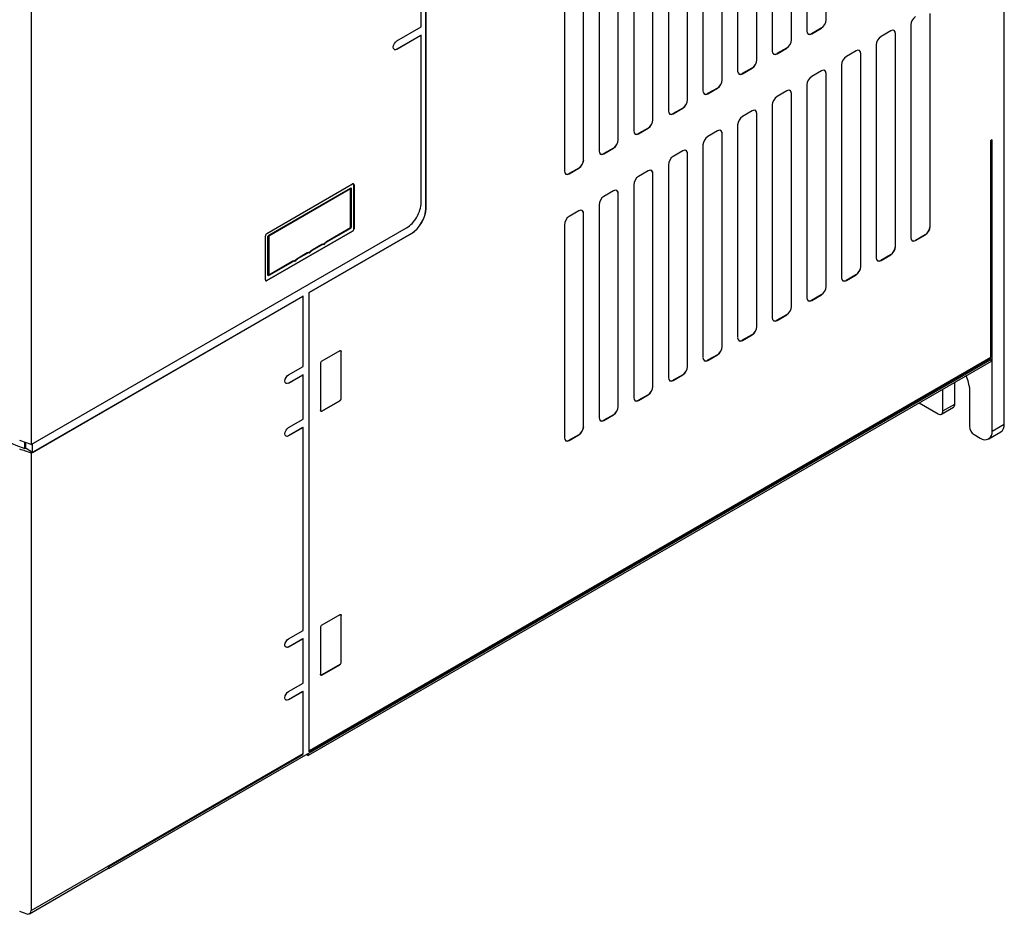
# Model space of a CAD drawing. Header units: millimetres. Extents: x 0 to 1397, y 0 to 1080.
# Tile 21 of 28: x 951 to 1095, y 614 to 745. Entities that reach past the tile are written whole.
import ezdxf

# ---------------------------------------------------------------- set-up
doc = ezdxf.new("R2010")
doc.units = ezdxf.units.MM
doc.header["$LTSCALE"] = 5

msp = doc.modelspace()

# ---------------------------------------------------------------- linework, layer by layer
for p, q in [((1095.206, 685.767), (1095.206, 893.985)), ((1010.243, 717.479), (1010.243, 846.321)), ((1010.224, 717.49), (1010.224, 840.03)), ((952.241, 788.077), (952.241, 682.791)), ((1069.025, 745.201), (1069.025, 776.487)), ((1069.046, 745.19), (1069.046, 776.481)), ((1066.212, 774.845), (1066.212, 743.554)), ((1063.934, 742.262), (1063.934, 773.548)), ((1063.954, 742.25), (1063.954, 773.542)), ((1061.121, 771.906), (1061.121, 740.615)), ((1058.843, 739.323), (1058.843, 770.609)), ((1058.863, 739.311), (1058.863, 770.603)), ((1056.03, 768.967), (1056.03, 737.676)), ((1053.752, 736.384), (1053.752, 767.67)), ((1053.772, 736.372), (1053.772, 767.664)), ((1050.939, 766.028), (1050.939, 734.737)), ((1048.661, 733.445), (1048.661, 764.731)), ((1048.681, 733.433), (1048.681, 764.725)), ((1045.848, 763.089), (1045.848, 731.798)), ((1043.57, 730.506), (1043.57, 761.792)), ((1043.59, 730.494), (1043.59, 761.786)), ((1040.756, 760.15), (1040.756, 728.859)), ((1038.478, 727.567), (1038.478, 758.853)), ((1038.499, 727.555), (1038.499, 758.846)), ((1035.665, 757.211), (1035.665, 725.919)), ((1033.387, 724.628), (1033.387, 755.914)), ((1033.407, 724.616), (1033.407, 755.907)), ((1030.574, 754.272), (1030.574, 722.98)), ((1009.519, 744.149), (1009.519, 752.315)), ((1069.025, 745.201), (1069.046, 745.19)), ((1084.299, 714.824), (1084.299, 746.111)), ((1084.319, 714.813), (1084.319, 746.104)), ((1005.966, 742.098), (1009.519, 744.149)), ((1068.324, 743.986), (1066.898, 743.163)), ((1066.914, 743.149), (1068.344, 743.974)), ((1068.344, 743.974), (1068.324, 743.986)), ((1081.486, 744.468), (1081.486, 713.177)), ((1005.948, 740.884), (1009.5, 742.935)), ((1009.519, 742.924), (1005.966, 740.874)), ((1009.5, 742.935), (1009.519, 742.924)), ((1009.519, 718.306), (1009.519, 742.924)), ((1063.934, 742.262), (1063.954, 742.25)), ((1066.898, 743.163), (1066.914, 743.149)), ((1078.526, 743.57), (1077.096, 742.745)), ((1079.208, 711.885), (1079.208, 743.172)), ((1079.228, 743.165), (1079.208, 743.172)), ((1079.228, 711.874), (1079.228, 743.165)), ((1005.948, 740.884), (1005.966, 740.874)), ((1063.232, 741.046), (1061.807, 740.224)), ((1061.823, 740.21), (1063.253, 741.035)), ((1063.253, 741.035), (1063.232, 741.046)), ((1076.395, 741.529), (1076.395, 710.238)), ((1058.843, 739.323), (1058.863, 739.311)), ((1061.807, 740.224), (1061.823, 740.21)), ((1073.435, 740.631), (1072.005, 739.806)), ((1074.117, 708.946), (1074.117, 740.233)), ((1074.137, 740.226), (1074.117, 740.233)), ((1074.137, 708.935), (1074.137, 740.226)), ((1058.141, 738.107), (1056.716, 737.285)), ((1056.732, 737.27), (1058.161, 738.096)), ((1058.161, 738.096), (1058.141, 738.107)), ((1071.303, 738.59), (1071.303, 707.299)), ((1056.716, 737.285), (1056.732, 737.27)), ((1068.344, 737.692), (1066.914, 736.867)), ((1069.025, 706.007), (1069.025, 737.293)), ((1069.046, 737.287), (1069.025, 737.293)), ((1069.046, 705.996), (1069.046, 737.287)), ((1053.05, 735.168), (1051.625, 734.346)), ((1051.641, 734.331), (1053.07, 735.157)), ((1053.07, 735.157), (1053.05, 735.168)), ((1053.752, 736.384), (1053.772, 736.372)), ((1066.212, 735.651), (1066.212, 704.36)), ((1051.625, 734.346), (1051.641, 734.331)), ((1063.253, 734.753), (1061.823, 733.928)), ((1063.934, 703.068), (1063.934, 734.354)), ((1063.954, 734.348), (1063.934, 734.354)), ((1063.954, 703.057), (1063.954, 734.348)), ((1047.959, 732.229), (1046.534, 731.406)), ((1046.549, 731.392), (1047.979, 732.218)), ((1047.979, 732.218), (1047.959, 732.229)), ((1048.661, 733.445), (1048.681, 733.433)), ((1061.121, 732.712), (1061.121, 701.421)), ((1046.534, 731.406), (1046.549, 731.392)), ((1058.161, 731.814), (1056.732, 730.989)), ((1058.843, 700.129), (1058.843, 731.415)), ((1058.863, 731.409), (1058.843, 731.415)), ((1058.863, 700.117), (1058.863, 731.409)), ((1042.868, 729.29), (1041.443, 728.467)), ((1041.458, 728.453), (1042.888, 729.279)), ((1042.888, 729.279), (1042.868, 729.29)), ((1043.57, 730.506), (1043.59, 730.494)), ((1056.03, 729.773), (1056.03, 698.482)), ((1041.443, 728.467), (1041.458, 728.453)), ((1053.07, 728.875), (1051.641, 728.05)), ((1053.752, 697.19), (1053.752, 728.476)), ((1053.772, 728.47), (1053.752, 728.476)), ((1053.772, 697.178), (1053.772, 728.47)), ((1037.777, 726.351), (1036.351, 725.528)), ((1036.367, 725.514), (1037.797, 726.34)), ((1037.797, 726.34), (1037.777, 726.351)), ((1038.478, 727.567), (1038.499, 727.555)), ((1050.939, 726.834), (1050.939, 695.543)), ((1093.438, 727.557), (1093.191, 727.415)), ((1093.191, 727.415), (1093.191, 695.57)), ((1093.42, 695.369), (1093.42, 727.547)), ((1093.438, 684.746), (1093.438, 727.557)), ((1036.351, 725.528), (1036.367, 725.514)), ((1047.979, 725.936), (1046.549, 725.111)), ((1048.661, 694.251), (1048.661, 725.537)), ((1048.681, 725.531), (1048.661, 725.537)), ((1048.681, 694.239), (1048.681, 725.531)), ((1032.685, 723.412), (1031.26, 722.589)), ((1031.276, 722.575), (1032.706, 723.4)), ((1032.706, 723.4), (1032.685, 723.412)), ((1033.387, 724.628), (1033.407, 724.616)), ((1045.848, 723.895), (1045.848, 692.604)), ((1031.26, 722.589), (1031.276, 722.575)), ((1042.888, 722.997), (1041.458, 722.172)), ((1043.57, 691.312), (1043.57, 722.598)), ((1043.59, 722.592), (1043.57, 722.598)), ((1043.59, 691.3), (1043.59, 722.592)), ((986.867, 713.803), (999.454, 721.069)), ((999.648, 714.506), (999.648, 720.957)), ((999.648, 720.957), (999.666, 720.947)), ((999.666, 720.947), (999.666, 714.496)), ((1040.756, 720.956), (1040.756, 689.665)), ((987.132, 713.534), (999.153, 720.473)), ((999.171, 720.334), (987.15, 713.395)), ((999.171, 714.659), (999.171, 720.334)), ((999.264, 720.409), (999.264, 714.734)), ((1037.797, 720.058), (1036.367, 719.232)), ((1038.478, 688.373), (1038.478, 719.659)), ((1038.499, 719.653), (1038.478, 719.659)), ((1038.499, 688.361), (1038.499, 719.653)), ((1035.665, 718.017), (1035.665, 686.726)), ((1010.224, 717.49), (1010.243, 717.479)), ((1032.706, 717.119), (1031.276, 716.293)), ((1033.387, 685.434), (1033.387, 716.72)), ((1033.407, 716.713), (1033.387, 716.72)), ((1033.407, 685.422), (1033.407, 716.713)), ((1030.574, 715.078), (1030.574, 683.786)), ((1084.299, 714.824), (1084.319, 714.813)), ((952.241, 682.791), (1007.396, 714.63)), ((986.655, 706.985), (986.655, 713.436)), ((986.85, 706.873), (999.436, 714.139)), ((999.454, 714.128), (986.867, 706.862)), ((987.021, 707.666), (987.021, 713.341)), ((987.15, 713.395), (987.15, 707.72)), ((1008.104, 713.816), (993.063, 705.133)), ((993.081, 705.123), (1008.122, 713.805)), ((999.153, 714.541), (995.625, 712.504)), ((995.643, 712.622), (999.171, 714.659)), ((999.436, 714.139), (999.454, 714.128)), ((999.648, 714.506), (999.666, 714.496)), ((1008.122, 713.805), (1008.104, 713.816)), ((1083.597, 713.609), (1082.172, 712.786)), ((1082.188, 712.772), (1083.617, 713.597)), ((1083.617, 713.597), (1083.597, 713.609)), ((994.904, 712.088), (993.503, 711.28)), ((993.521, 711.398), (994.921, 712.206)), ((995.233, 712.163), (995.282, 712.3)), ((995.282, 712.3), (995.295, 712.199)), ((1079.208, 711.885), (1079.228, 711.874)), ((1082.172, 712.786), (1082.188, 712.772)), ((992.782, 710.863), (991.382, 710.055)), ((991.4, 710.173), (992.8, 710.981)), ((993.112, 710.939), (993.161, 711.075)), ((993.161, 711.075), (993.174, 710.974)), ((1078.506, 710.67), (1077.081, 709.847)), ((1077.096, 709.833), (1078.526, 710.658)), ((1078.526, 710.658), (1078.506, 710.67)), ((990.661, 709.639), (987.132, 707.602)), ((987.15, 707.72), (990.679, 709.757)), ((990.99, 709.714), (991.039, 709.851)), ((991.039, 709.851), (991.052, 709.75)), ((1074.117, 708.946), (1074.137, 708.935)), ((1077.081, 709.847), (1077.096, 709.833)), ((1073.415, 707.731), (1071.99, 706.908)), ((1072.005, 706.894), (1073.435, 707.719)), ((1073.435, 707.719), (1073.415, 707.731)), ((986.867, 706.862), (986.85, 706.873)), ((1069.025, 706.007), (1069.046, 705.996)), ((1071.99, 706.908), (1072.005, 706.894)), ((992.171, 704.564), (952.241, 681.513)), ((952.403, 681.628), (992.153, 704.575)), ((992.171, 704.564), (992.153, 704.575)), ((992.171, 694.247), (992.171, 704.564)), ((993.063, 637.788), (993.063, 705.133)), ((993.081, 705.123), (993.063, 705.133)), ((993.081, 637.777), (993.081, 705.123)), ((1068.324, 704.792), (1066.898, 703.969)), ((1066.914, 703.955), (1068.344, 704.78)), ((1068.344, 704.78), (1068.324, 704.792)), ((1066.898, 703.969), (1066.914, 703.955)), ((1063.232, 701.853), (1061.807, 701.03)), ((1061.823, 701.016), (1063.253, 701.841)), ((1063.232, 701.853), (1063.253, 701.841)), ((1063.934, 703.068), (1063.954, 703.057)), ((1061.823, 701.016), (1061.807, 701.03)), ((1058.141, 698.913), (1056.716, 698.091)), ((1056.732, 698.076), (1058.161, 698.902)), ((1058.161, 698.902), (1058.141, 698.913)), ((1058.843, 700.129), (1058.863, 700.117)), ((1056.716, 698.091), (1056.732, 698.076)), ((997.576, 696.55), (994.938, 695.028)), ((997.77, 689.579), (997.77, 696.438)), ((997.788, 696.428), (997.77, 696.438)), ((997.788, 689.569), (997.788, 696.428)), ((1053.05, 695.974), (1051.625, 695.152)), ((1051.641, 695.137), (1053.07, 695.963)), ((1053.07, 695.963), (1053.05, 695.974)), ((1053.752, 697.19), (1053.772, 697.178)), ((963.631, 620.443), (1093.42, 695.369)), ((1093.278, 694.989), (992.918, 637.052)), ((1093.191, 695.57), (993.081, 637.777)), ((1093.174, 695.398), (993.081, 637.615)), ((994.726, 694.66), (994.726, 687.801)), ((1051.625, 695.152), (1051.641, 695.137)), ((1093.278, 694.989), (1093.278, 695.287)), ((990.032, 691.807), (992.153, 693.032)), ((990.049, 693.022), (992.171, 694.246)), ((992.171, 693.022), (990.049, 691.797)), ((992.171, 693.022), (992.153, 693.032)), ((992.171, 686.489), (992.171, 693.022)), ((1047.959, 693.035), (1046.534, 692.213)), ((1046.549, 692.198), (1047.979, 693.024)), ((1047.979, 693.024), (1047.959, 693.035)), ((1048.661, 694.251), (1048.681, 694.239)), ((990.032, 691.807), (990.049, 691.797)), ((1046.534, 692.213), (1046.549, 692.198)), ((1087.958, 688.726), (1087.958, 691.918)), ((1042.868, 690.096), (1041.443, 689.273)), ((1042.888, 690.085), (1042.868, 690.096)), ((1043.57, 691.312), (1043.59, 691.3)), ((1086.191, 687.706), (1086.191, 690.897)), ((1090.071, 691.396), (1090.07, 691.399)), ((1090.071, 691.396), (1090.074, 691.259)), ((1090.08, 691.176), (1090.078, 691.256)), ((1090.08, 691.176), (1090.08, 685.46)), ((997.558, 689.212), (994.92, 687.689)), ((994.938, 687.679), (997.576, 689.201)), ((997.558, 689.212), (997.576, 689.201)), ((997.77, 689.579), (997.788, 689.569)), ((1041.443, 689.273), (1041.458, 689.259)), ((1041.458, 689.259), (1042.888, 690.085)), ((1082.719, 688.893), (1085.483, 687.297)), ((1086.191, 687.706), (1087.958, 688.726)), ((994.938, 687.679), (994.92, 687.689)), ((1038.478, 688.373), (1038.499, 688.361)), ((1085.983, 687.248), (1087.751, 688.268)), ((990.049, 685.265), (992.171, 686.489)), ((1037.777, 687.157), (1036.351, 686.334)), ((1036.367, 686.32), (1036.351, 686.334)), ((1036.367, 686.32), (1037.797, 687.146)), ((1037.777, 687.157), (1037.797, 687.146)), ((1093.438, 684.746), (1095.206, 685.767)), ((992.153, 685.275), (990.032, 684.05)), ((992.171, 685.264), (990.049, 684.04)), ((992.153, 685.274), (992.171, 685.264)), ((992.171, 655.461), (992.171, 685.264)), ((1033.387, 685.434), (1033.407, 685.422)), ((1092.921, 683.602), (1094.688, 684.622)), ((952.241, 682.791), (950.54, 683.371)), ((951.287, 682.171), (951.287, 683.116)), ((951.392, 683.08), (951.392, 682.238)), ((952.403, 681.628), (952.403, 682.884)), ((990.032, 684.05), (990.049, 684.04)), ((1032.685, 684.218), (1031.26, 683.395)), ((1031.276, 683.381), (1031.26, 683.395)), ((1031.276, 683.381), (1032.706, 684.206)), ((1032.685, 684.218), (1032.706, 684.206)), ((1090.787, 684.236), (1091.671, 683.725)), ((951.287, 682.171), (951.392, 682.238)), ((952.189, 681.764), (952.241, 681.513)), ((952.189, 681.764), (952.403, 681.628)), ((952.241, 681.515), (952.241, 614.31)), ((997.576, 657.764), (994.938, 656.242)), ((997.77, 650.793), (997.77, 657.652)), ((997.788, 657.642), (997.77, 657.652)), ((997.788, 650.783), (997.788, 657.642)), ((990.049, 654.236), (992.171, 655.461)), ((994.726, 655.874), (994.726, 649.016)), ((990.032, 653.022), (992.153, 654.246)), ((992.171, 654.236), (990.049, 653.011)), ((992.171, 654.236), (992.153, 654.246)), ((992.171, 647.704), (992.171, 654.236)), ((990.032, 653.022), (990.049, 653.011)), ((997.558, 650.426), (994.92, 648.903)), ((994.938, 648.893), (997.576, 650.416)), ((997.558, 650.426), (997.576, 650.416)), ((997.77, 650.793), (997.788, 650.783)), ((994.938, 648.893), (994.92, 648.903)), ((990.049, 646.479), (992.171, 647.704)), ((992.153, 646.489), (990.032, 645.265)), ((990.032, 645.265), (990.049, 645.254)), ((992.171, 646.479), (990.049, 645.254)), ((992.153, 646.489), (992.171, 646.479)), ((992.171, 637.361), (992.171, 646.479)), ((952.241, 614.31), (992.171, 637.361)), ((992.153, 637.189), (963.631, 620.723)), ((992.655, 637.199), (992.918, 637.052)), ((992.918, 637.052), (992.918, 637.35)), ((993.063, 637.788), (993.081, 637.777)), ((963.631, 620.443), (963.631, 620.723)), ((951.981, 613.822), (963.541, 620.495)), ((963.631, 620.443), (963.524, 620.505)), ((951.627, 613.743), (950.54, 614.117))]:
    msp.add_line(p, q)
at = {"flags": 128}
for points in [[(1005.966, 740.874), (1005.763, 740.803), (1005.591, 740.837), (1005.476, 740.969), (1005.436, 741.18), (1005.476, 741.438), (1005.591, 741.703), (1005.763, 741.935), (1005.966, 742.098)], [(1005.583, 740.842), (1005.746, 740.813), (1005.948, 740.884)], [(999.153, 720.473), (999.175, 720.483), (999.21, 720.488), (999.238, 720.476), (999.257, 720.45), (999.264, 720.412), (999.264, 720.409)], [(994.921, 712.206), (995.109, 712.285), (995.282, 712.3)], [(995.282, 712.3), (995.456, 712.486), (995.643, 712.622)], [(992.8, 710.981), (992.987, 711.061), (993.161, 711.075)], [(993.161, 711.075), (993.334, 711.261), (993.521, 711.398)], [(990.679, 709.757), (990.866, 709.836), (991.039, 709.851)], [(991.039, 709.851), (991.213, 710.037), (991.4, 710.173)], [(987.132, 707.602), (987.111, 707.592), (987.076, 707.587), (987.047, 707.598), (987.028, 707.625), (987.021, 707.663), (987.021, 707.666)], [(997.576, 696.55), (997.657, 696.578), (997.726, 696.565), (997.772, 696.512), (997.788, 696.428)], [(990.049, 691.797), (989.847, 691.726), (989.674, 691.76), (989.56, 691.892), (989.519, 692.103), (989.56, 692.361), (989.674, 692.626), (989.847, 692.858), (990.049, 693.022)], [(990.032, 691.807), (989.829, 691.737), (989.666, 691.765)], [(1090.07, 691.399), (1089.925, 692.143), (1089.626, 692.88)], [(994.938, 687.679), (994.857, 687.65), (994.788, 687.664), (994.742, 687.717), (994.726, 687.801)], [(990.049, 684.04), (989.847, 683.969), (989.674, 684.003), (989.56, 684.135), (989.519, 684.346), (989.56, 684.604), (989.674, 684.869), (989.847, 685.101), (990.049, 685.265)], [(990.032, 684.05), (989.829, 683.98), (989.666, 684.008)], [(997.576, 657.764), (997.657, 657.793), (997.726, 657.779), (997.772, 657.726), (997.788, 657.642)], [(990.049, 653.011), (989.847, 652.941), (989.674, 652.974), (989.56, 653.106), (989.519, 653.318), (989.56, 653.575), (989.674, 653.84), (989.847, 654.072), (990.049, 654.236)], [(990.032, 653.022), (989.829, 652.951), (989.666, 652.98)], [(994.938, 648.893), (994.857, 648.865), (994.788, 648.878), (994.742, 648.931), (994.726, 649.016)], [(990.049, 645.254), (989.847, 645.184), (989.674, 645.217), (989.56, 645.349), (989.519, 645.56), (989.56, 645.818), (989.674, 646.083), (989.847, 646.315), (990.049, 646.479)], [(990.032, 645.265), (989.829, 645.194), (989.666, 645.222)]]:
    msp.add_lwpolyline(points, dxfattribs=at)
for centre, radius, start, end in [((999.537, 720.968), 0.131, 350.78596, 129.20329), ((999.494, 720.971), 0.155, 354.82549, 49.34), ((998.587, 720.329), 0.585, 0.49302, 14.24879), ((998.993, 720.652), 0.364, 299.20577, 318.08327), ((999.031, 714.74), 0.234, 301.59687, 358.40313), ((998.993, 714.977), 0.364, 299.20578, 318.08327), ((987.116, 713.415), 0.461, 122.60548, 177.39452), ((987.255, 713.334), 0.234, 121.59687, 178.40313), ((986.862, 713.903), 0.585, 285.74902, 299.50415), ((986.566, 713.39), 0.585, 0.49302, 14.24879), ((998.807, 714.654), 0.364, 341.91482, 0.79125), ((999.188, 714.527), 0.461, 302.60548, 357.39452), ((999.206, 714.517), 0.461, 302.60548, 357.39452), ((994.557, 712.201), 0.364, 341.91482, 0.79125), ((995.171, 711.676), 0.491, 82.76078, 123.01552), ((995.235, 712.232), 0.0687, 268.75605, 331.74568), ((996.211, 711.54), 1.128, 121.31239, 144.28543), ((995.278, 712.617), 0.364, 341.91482, 0.79125), ((992.436, 710.976), 0.364, 341.91483, 0.79134), ((993.05, 710.451), 0.491, 82.76081, 123.01552), ((993.113, 711.007), 0.0687, 268.75725, 331.74567), ((994.09, 710.315), 1.128, 121.31239, 144.28544), ((993.157, 711.393), 0.364, 341.91482, 0.79125), ((990.315, 709.752), 0.364, 341.91483, 0.79134), ((990.929, 709.227), 0.491, 82.76081, 123.01552), ((990.992, 709.783), 0.0687, 268.75725, 331.74567), ((991.968, 709.091), 1.128, 121.31239, 144.28544), ((991.036, 710.168), 0.364, 341.91482, 0.79125), ((986.862, 708.228), 0.585, 285.74902, 299.50415), ((986.786, 707.715), 0.364, 341.91482, 0.79125), ((986.785, 706.964), 0.131, 170.78596, 309.20329), ((986.76, 707), 0.155, 250.66204, 305.17116), ((997.623, 696.454), 0.148, 353.70115, 54.98667), ((995.187, 694.639), 0.461, 122.60548, 177.39452), ((976.443, 747.808), 70.293, 230.44693, 249.02998), ((997.31, 689.6), 0.461, 302.60548, 357.39452), ((997.327, 689.59), 0.461, 302.60548, 357.39452), ((1087.468, 688.672), 0.493, 305.01333, 6.29885), ((994.833, 687.812), 0.151, 245.69288, 305.61758), ((1085.759, 687.636), 0.437, 230.79671, 9.21404), ((1093.981, 685.632), 1.232, 305.01333, 6.29885), ((1091.615, 685.53), 1.537, 182.60548, 237.39452), ((1092.361, 684.571), 1.092, 230.79671, 9.21404), ((997.623, 657.669), 0.148, 353.70115, 54.98667), ((995.187, 655.853), 0.461, 122.60548, 177.39452), ((997.31, 650.814), 0.461, 302.60548, 357.39452), ((997.327, 650.804), 0.461, 302.60548, 357.39452), ((994.833, 649.026), 0.151, 245.69288, 305.61758), ((991.382, 637.356), 0.788, 347.74035, 0.37122), ((963.164, 620.816), 0.477, 319.20404, 348.75931)]:
    msp.add_arc(centre, radius, start, end)
for centre, major_axis, ratio, start_param, end_param in [((1068.313, 744.802), (0.5, 0.866), 0.5860215, 3.9343334, 5.490277), ((1068.333, 744.79), (0.5, 0.866), 0.5860215, 3.9343334, 5.4902771), ((1082.198, 744.868), (0.5, 0.866), 0.5860215, 0.7927408, 2.3486844), ((1078.516, 742.742), (0.507, 0.879), 0.5688689, 5.5051346, 7.0610782), ((1078.495, 742.748), (0.507, 0.879), 0.5688689, 5.5051346, 6.4035843), ((1063.222, 741.863), (0.5, 0.866), 0.5860215, 3.9343334, 5.490277), ((1063.242, 741.851), (0.5, 0.866), 0.5860215, 3.9343334, 5.4902771), ((1066.925, 743.977), (0.507, 0.879), 0.5688689, 2.3635419, 3.9194856), ((1066.909, 743.992), (0.507, 0.879), 0.5688689, 3.0211937, 3.9194856), ((1077.107, 741.928), (0.5, 0.866), 0.5860215, 0.7927408, 2.3486844), ((1073.424, 739.803), (0.507, 0.879), 0.5688689, 5.5051346, 7.0610782), ((1058.131, 738.924), (0.5, 0.866), 0.5860215, 3.9343334, 5.490277), ((1058.151, 738.912), (0.5, 0.866), 0.5860215, 3.9343334, 5.4902771), ((1061.834, 741.038), (0.507, 0.879), 0.5688689, 2.3635419, 3.9194856), ((1061.818, 741.052), (0.507, 0.879), 0.5688689, 3.0211937, 3.9194856), ((1072.016, 738.989), (0.5, 0.866), 0.5860215, 0.7927408, 2.3486844), ((1073.404, 739.809), (0.507, 0.879), 0.5688689, 5.5051346, 6.4035843), ((1068.333, 736.863), (0.507, 0.879), 0.5688689, 5.5051346, 7.0610782), ((1056.742, 738.099), (0.507, 0.879), 0.5688689, 2.3635419, 3.9194856), ((1056.727, 738.113), (0.507, 0.879), 0.5688689, 3.0211937, 3.9194856), ((1066.925, 736.05), (0.5, 0.866), 0.5860215, 0.7927408, 2.3486844), ((1068.313, 736.87), (0.507, 0.879), 0.5688689, 5.5051346, 6.4035843), ((1053.04, 735.985), (0.5, 0.866), 0.5860215, 3.9343334, 5.490277), ((1053.06, 735.973), (0.5, 0.866), 0.5860215, 3.9343334, 5.4902771), ((1063.242, 733.924), (0.507, 0.879), 0.5688689, 5.5051346, 7.0610782), ((1051.651, 735.16), (0.507, 0.879), 0.5688689, 2.3635419, 3.9194856), ((1051.635, 735.174), (0.507, 0.879), 0.5688689, 3.0211937, 3.9194856), ((1061.834, 733.111), (0.5, 0.866), 0.5860215, 0.7927408, 2.3486844), ((1063.222, 733.931), (0.507, 0.879), 0.5688689, 5.5051346, 6.4035843), ((1047.948, 733.046), (0.5, 0.866), 0.5860215, 3.9343334, 5.490277), ((1047.969, 733.034), (0.5, 0.866), 0.5860215, 3.9343334, 5.4902771), ((1046.56, 732.221), (0.507, 0.879), 0.5688689, 2.3635419, 3.9194856), ((1046.544, 732.235), (0.507, 0.879), 0.5688689, 3.0211937, 3.9194856), ((1056.742, 730.172), (0.5, 0.866), 0.5860215, 0.7927408, 2.3486844), ((1058.151, 730.985), (0.507, 0.879), 0.5688689, 5.5051346, 7.0610782), ((1058.131, 730.992), (0.507, 0.879), 0.5688689, 5.5051346, 6.4035843), ((1042.857, 730.107), (0.5, 0.866), 0.5860215, 3.9343334, 5.490277), ((1042.877, 730.095), (0.5, 0.866), 0.5860215, 3.9343334, 5.4902771), ((1041.469, 729.282), (0.507, 0.879), 0.5688689, 2.3635419, 3.9194856), ((1041.453, 729.296), (0.507, 0.879), 0.5688689, 3.0211937, 3.9194856), ((1051.651, 727.233), (0.5, 0.866), 0.5860215, 0.7927408, 2.3486844), ((1053.06, 728.046), (0.507, 0.879), 0.5688689, 5.5051346, 7.0610782), ((1053.04, 728.053), (0.507, 0.879), 0.5688689, 5.5051346, 6.4035843), ((1037.766, 727.168), (0.5, 0.866), 0.5860215, 3.9343334, 5.490277), ((1037.786, 727.156), (0.5, 0.866), 0.5860215, 3.9343334, 5.4902771), ((1036.378, 726.343), (0.507, 0.879), 0.5688689, 2.3635419, 3.9194856), ((1036.362, 726.357), (0.507, 0.879), 0.5688689, 3.0211937, 3.9194856), ((1046.56, 724.294), (0.5, 0.866), 0.5860215, 0.7927408, 2.3486844), ((1047.969, 725.107), (0.507, 0.879), 0.5688689, 5.5051346, 7.0610782), ((1047.948, 725.114), (0.507, 0.879), 0.5688689, 5.5051346, 6.4035843), ((1032.675, 724.229), (0.5, 0.866), 0.5860215, 3.9343334, 5.490277), ((1032.695, 724.217), (0.5, 0.866), 0.5860215, 3.9343334, 5.4902771), ((1031.287, 723.404), (0.507, 0.879), 0.5688689, 2.3635419, 3.9194856), ((1031.271, 723.418), (0.507, 0.879), 0.5688689, 3.0211937, 3.9194856), ((1041.469, 721.355), (0.5, 0.866), 0.5860215, 0.7927408, 2.3486844), ((1042.877, 722.168), (0.507, 0.879), 0.5688689, 5.5051346, 7.0610782), ((1042.857, 722.175), (0.507, 0.879), 0.5688689, 5.5051346, 6.4035843), ((1036.378, 718.416), (0.5, 0.866), 0.5860215, 0.7927408, 2.3486844), ((1037.786, 719.229), (0.507, 0.879), 0.5688689, 5.5051346, 7.0610782), ((1037.766, 719.236), (0.507, 0.879), 0.5688689, 5.5051346, 6.4035843), ((1007.397, 717.081), (1.5, 2.598), 0.5773815, 3.9263735, 5.4978265), ((1008.103, 716.266), (1.5, 2.598), 0.5775574, 3.9270618, 5.4975535), ((1008.121, 716.255), (1.5, 2.598), 0.5775574, 3.9270618, 5.4975535), ((1031.287, 715.477), (0.5, 0.866), 0.5860215, 0.7927408, 2.3486844), ((1032.695, 716.29), (0.507, 0.879), 0.5688689, 5.5051346, 7.0610782), ((1032.675, 716.297), (0.507, 0.879), 0.5688689, 5.5051346, 6.4035843), ((1083.587, 714.425), (0.5, 0.866), 0.5860215, 3.9343334, 5.490277), ((1083.607, 714.414), (0.5, 0.866), 0.5860215, 3.9343334, 5.4902771), ((1078.495, 711.486), (0.5, 0.866), 0.5860215, 3.9343334, 5.490277), ((1078.516, 711.475), (0.5, 0.866), 0.5860215, 3.9343334, 5.4902771), ((1082.198, 713.601), (0.507, 0.879), 0.5688689, 2.3635419, 3.9194856), ((1082.182, 713.615), (0.507, 0.879), 0.5688689, 3.0211937, 3.9194856), ((1073.404, 708.547), (0.5, 0.866), 0.5860215, 3.9343334, 5.490277), ((1073.424, 708.536), (0.5, 0.866), 0.5860215, 3.9343334, 5.4902771), ((1077.107, 710.662), (0.507, 0.879), 0.5688689, 2.3635419, 3.9194856), ((1077.091, 710.676), (0.507, 0.879), 0.5688689, 3.0211937, 3.9194856), ((1068.313, 705.608), (0.5, 0.866), 0.5860215, 3.9343334, 5.490277), ((1072.016, 707.722), (0.507, 0.879), 0.5688689, 2.3635419, 3.9194856), ((1072, 707.737), (0.507, 0.879), 0.5688689, 3.0211937, 3.9194856), ((1068.333, 705.597), (0.5, 0.866), 0.5860215, 3.9343334, 5.4902771), ((1066.925, 704.783), (0.507, 0.879), 0.5688689, 2.3635419, 3.9194856), ((1066.909, 704.798), (0.507, 0.879), 0.5688689, 3.0211937, 3.9194856), ((1063.222, 702.669), (0.5, 0.866), 0.5860215, 3.9343334, 5.490277), ((1063.242, 702.657), (0.5, 0.866), 0.5860215, 3.9343334, 5.4902771), ((1061.834, 701.844), (0.507, 0.879), 0.5688689, 2.3635419, 3.9194856), ((1061.818, 701.859), (0.507, 0.879), 0.5688689, 3.0211937, 3.9194856), ((1058.131, 699.73), (0.5, 0.866), 0.5860215, 3.9343334, 5.490277), ((1058.151, 699.718), (0.5, 0.866), 0.5860215, 3.9343334, 5.4902771), ((1056.742, 698.905), (0.507, 0.879), 0.5688689, 2.3635419, 3.9194856), ((1056.727, 698.919), (0.507, 0.879), 0.5688689, 3.0211937, 3.9194856), ((1053.04, 696.791), (0.5, 0.866), 0.5860215, 3.9343334, 5.490277), ((1053.06, 696.779), (0.5, 0.866), 0.5860215, 3.9343334, 5.4902771), ((1051.651, 695.966), (0.507, 0.879), 0.5688689, 2.3635419, 3.9194856), ((1051.635, 695.98), (0.507, 0.879), 0.5688689, 3.0211937, 3.9194856), ((1092.521, 695.999), (-0.462, 0.887), 0.5464088, 3.7247801, 3.9506485), ((1047.948, 693.852), (0.5, 0.866), 0.5860215, 3.9343334, 5.490277), ((1047.969, 693.84), (0.5, 0.866), 0.5860215, 3.9343334, 5.4902771), ((1046.56, 693.027), (0.507, 0.879), 0.5688689, 2.3635419, 3.9194856), ((1046.544, 693.041), (0.507, 0.879), 0.5688689, 3.0211937, 3.9194856), ((1042.857, 690.913), (0.5, 0.866), 0.5860215, 3.9343334, 5.490277), ((1042.877, 690.901), (0.5, 0.866), 0.5860215, 3.9343334, 5.4902771), ((1041.469, 690.088), (0.507, 0.879), 0.5688689, 2.3635419, 3.9194856), ((1041.453, 690.102), (0.507, 0.879), 0.5688689, 3.0211937, 3.9194856), ((1037.766, 687.974), (0.5, 0.866), 0.5860215, 3.9343334, 5.490277), ((1037.786, 687.962), (0.5, 0.866), 0.5860215, 3.9343334, 5.4902771), ((1036.378, 687.149), (0.507, 0.879), 0.5688689, 2.3635419, 3.9194856), ((1036.362, 687.163), (0.507, 0.879), 0.5688689, 3.0211937, 3.9194856), ((1032.675, 685.035), (0.5, 0.866), 0.5860215, 3.9343334, 5.490277), ((1032.695, 685.023), (0.5, 0.866), 0.5860215, 3.9343334, 5.4902771), ((1031.287, 684.21), (0.507, 0.879), 0.5688689, 2.3635419, 3.9194856), ((1031.271, 684.224), (0.507, 0.879), 0.5688689, 3.0211937, 3.9194856), ((938.904, -443.802), (1027.055, -957.315), 0.7040396, 2.1406839, 2.1420689), ((941.815, -441.946), (-689.851, 1198.267), 0.5773793, 5.4886187, 5.4894351), ((993.77, 638.196), (0.5, 0.866), 0.5773815, 2.3562656, 2.5821339), ((993.069, 638.587), (-0.009, 1.15), 0.0075578, 3.7054915, 3.9313599), ((951.352, 614.614), (0.744, -0.701), 0.6950105, 5.6059795, 6.8631795)]:
    msp.add_ellipse(centre, major_axis=major_axis, ratio=ratio, start_param=start_param, end_param=end_param)

doc.saveas('drawing.dxf')
